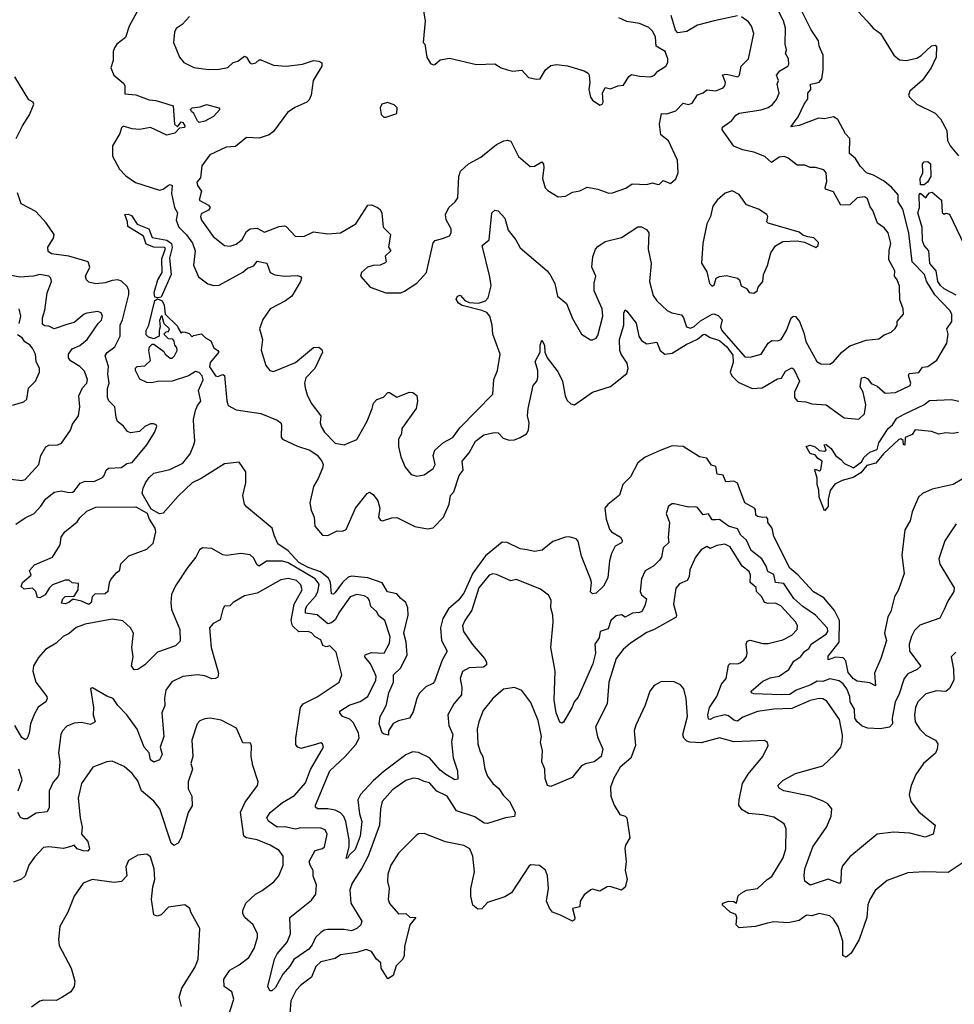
# Model space of a CAD drawing. Extents: x 1843161 to 1959474, y 907081 to 1016326.
# Tile 14 of 256: x 1858804 to 1863961, y 912606 to 918041. Entities that reach past the tile are written whole.
import ezdxf

# ---------------------------------------------------------------- set-up
doc = ezdxf.new("R2010")
doc.units = 0

msp = doc.modelspace()

# ---------------------------------------------------------------- linework, layer by layer
at = {"layer": '0CON20XD'}
for points in [[(1859470.3, 918119.7), (1859407.3, 918005), (1859387.9, 917942.1), (1859339.4, 917905), (1859326.5, 917885), (1859320.4, 917865), (1859320, 917815), (1859307.3, 917775), (1859324.3, 917735), (1859378.3, 917688.3), (1859384.3, 917675), (1859385, 917632.5), (1859445, 917626.7), (1859517.7, 917597.7), (1859555, 917595.5), (1859586.2, 917586.2), (1859650, 917565), (1859657.5, 917465), (1859675, 917450), (1859695, 917477.5), (1859705, 917473.3), (1859715.8, 917455), (1859712.5, 917445), (1859685, 917442.5), (1859660, 917415), (1859615, 917402.9), (1859525, 917446.7), (1859465, 917434.5), (1859425, 917437.9), (1859375, 917452.7), (1859365.4, 917444.6), (1859356.6, 917413.4), (1859316.7, 917345), (1859316.8, 917286.8), (1859355, 917215.8), (1859389.8, 917179.8), (1859442.4, 917142.4), (1859575, 917100.6), (1859595.2, 917104.8), (1859625, 917127.1), (1859635, 917130.5), (1859645.2, 917125.2), (1859642, 917082), (1859658.8, 917005), (1859674.7, 916975), (1859666.6, 916935), (1859682.5, 916895), (1859725, 916852.7), (1859757.2, 916807.2), (1859771.4, 916765), (1859763.8, 916686.2), (1859791.5, 916621.5), (1859842.4, 916582.4), (1859875, 916573.3), (1859905, 916575.6), (1860035, 916646.7), (1860061.3, 916668.7), (1860096.7, 916683.3), (1860115, 916707.5), (1860167.6, 916697.6), (1860185.7, 916645.7), (1860212.5, 916632.5), (1860265, 916626.1), (1860335, 916628.6), (1860353, 916623), (1860358.6, 916615), (1860354.4, 916595), (1860305.5, 916515), (1860270.5, 916489.5), (1860185.6, 916444.4), (1860145, 916386.7), (1860126.7, 916335), (1860144.5, 916275), (1860136.7, 916216.7), (1860162.6, 916132.6), (1860184.4, 916104.4), (1860205, 916100), (1860325, 916148.4), (1860425, 916231.5), (1860455, 916233.8), (1860470.8, 916220.8), (1860474.3, 916205), (1860432.5, 916115), (1860383.8, 916065), (1860376, 916035), (1860379.1, 916009.1), (1860389.8, 915969.8), (1860411.8, 915925), (1860465.5, 915855), (1860461.9, 915815), (1860467.1, 915795), (1860485.6, 915765), (1860545, 915704.5), (1860595, 915694.2), (1860665, 915724.4), (1860721.1, 915825), (1860749.5, 915895), (1860755.6, 915925), (1860774.7, 915945.3), (1860812.1, 915957.9), (1860835, 915982.9), (1860845, 915983.1), (1860885, 915958), (1860955, 915986), (1860973.9, 915983.9), (1860996.1, 915966.1), (1861000, 915935), (1860992, 915895), (1860912, 915785), (1860911.4, 915755), (1860894.3, 915725), (1860894.4, 915685), (1860907.3, 915627.3), (1860931.1, 915571.1), (1860965, 915530), (1860995, 915521.2), (1861035, 915528.8), (1861085, 915564), (1861097.1, 915585), (1861086.2, 915635), (1861095, 915665.6), (1861142.4, 915707.6), (1861194.6, 915735.4), (1861232.6, 915787.4), (1861415.6, 915974.4), (1861420.8, 916055), (1861441.4, 916105), (1861455.5, 916195), (1861414.3, 916305), (1861411.9, 916355), (1861398.1, 916405), (1861382.5, 916425), (1861355, 916436.2), (1861245, 916462.9), (1861225, 916475.6), (1861211.7, 916498.3), (1861219.2, 916515), (1861235, 916520.6), (1861261.2, 916491.2), (1861285, 916480), (1861335, 916476.5), (1861375, 916489.6), (1861389.1, 916505), (1861405, 916572.5), (1861397.6, 916622.4), (1861356, 916795), (1861395.5, 916825), (1861409.4, 916975), (1861425, 916990), (1861445, 916985.7), (1861480.6, 916945), (1861498.6, 916878.6), (1861542.5, 916825), (1861565, 916782), (1861714.2, 916654.2), (1861732.1, 916632.1), (1861757.1, 916585), (1861772.5, 916515), (1861820.8, 916475), (1861855, 916392.5), (1861903.3, 916305), (1861954.1, 916274.1), (1861965, 916273.8), (1861985, 916283.3), (1861995, 916297.5), (1862022.2, 916405), (1862018.2, 916445), (1861974.5, 916544.5), (1861974.1, 916585.9), (1861984, 916625), (1861960.6, 916675), (1861967.4, 916732.6), (1861981.9, 916775), (1861995, 916790), (1862035, 916816), (1862125, 916838.9), (1862215, 916897.5), (1862235, 916896.9), (1862262.4, 916882.4), (1862275.6, 916865), (1862271.8, 916775), (1862288.8, 916695), (1862279.6, 916595), (1862299.3, 916519.3), (1862319.3, 916489.3), (1862377.5, 916435), (1862402.2, 916422.2), (1862455, 916411.4), (1862467.5, 916395), (1862484.2, 916345), (1862505, 916337.8), (1862525, 916346.7), (1862561, 916379), (1862625, 916415.3), (1862635, 916418.2), (1862658.7, 916408.7), (1862679.7, 916385), (1862671.2, 916345), (1862678.1, 916325), (1862805, 916180), (1862835, 916177.9), (1862895, 916195.5), (1862934.1, 916255.9), (1862955, 916271.1), (1862985, 916268.1), (1863005, 916275.7), (1863035.3, 916325), (1863060.8, 916395), (1863073.8, 916405), (1863085, 916403.6), (1863107.2, 916375), (1863131.7, 916311.7), (1863142.1, 916265), (1863203.3, 916155), (1863225, 916141.9), (1863275, 916139.2), (1863295, 916151.9), (1863340.9, 916205), (1863385, 916240.4), (1863475, 916271.2), (1863545, 916278.8), (1863575, 916300.8), (1863613.6, 916316.4), (1863635, 916336.7), (1863646.2, 916355), (1863646, 916375), (1863680, 916415), (1863679.2, 916445), (1863661.4, 916495), (1863659.3, 916569.3), (1863646.7, 916605), (1863630.8, 916625), (1863633.1, 916655), (1863600.7, 916715), (1863602.4, 916767.6), (1863611.5, 916805), (1863595.5, 916865), (1863575, 916892.9), (1863537.3, 916917.3), (1863511.7, 916988.3), (1863497.7, 917007.7), (1863481.7, 917051.7), (1863465, 917063.8), (1863425, 917057.5), (1863385, 917019.8), (1863335, 917017.2), (1863295, 917090.3), (1863251.2, 917105), (1863248, 917115), (1863257.1, 917147.1), (1863254.2, 917195), (1863241.4, 917211.4), (1863195, 917225.6), (1863165, 917225.7), (1863137.2, 917237.2), (1863095, 917238.1), (1863045, 917277.5), (1863025, 917286.2), (1862995, 917281.8), (1862953.4, 917253.4), (1862915, 917286.6), (1862855, 917310.6), (1862792.7, 917322.7), (1862745, 917342.5), (1862686, 917426), (1862680, 917435), (1862682.3, 917447.7), (1862733.8, 917485), (1862755.8, 917514.2), (1862773.3, 917525), (1862895, 917543.1), (1862935, 917556.9), (1862957.6, 917572.4), (1862979.4, 917600.6), (1862994.4, 917635), (1862984.3, 917685), (1862990.4, 917705), (1862980, 917735), (1862998.3, 917758.3), (1863042.5, 917785), (1863048.9, 917795), (1863046.5, 917825), (1863030, 917855), (1863035.6, 917875), (1863027.1, 917905), (1863030, 917995), (1863019.3, 918035), (1862992.9, 918085)], [(1861022.9, 918142.9), (1861042, 918035), (1861030, 917915), (1861040, 917905), (1861050, 917835), (1861070, 917800), (1861085, 917792), (1861095.5, 917794.5), (1861125, 917820), (1861175, 917828.8), (1861325, 917793.3), (1861425, 917797.5), (1861460, 917775), (1861495, 917763.3), (1861525, 917756.7), (1861575, 917762.5), (1861611.7, 917721.7), (1861655, 917712), (1861676.7, 917715), (1861705, 917763.3), (1861735, 917788), (1861765.8, 917794.2), (1861826.2, 917786.2), (1861918.8, 917758.8), (1861940, 917745), (1861946.2, 917735), (1861950, 917695), (1861944.2, 917655), (1861954.2, 917614.2), (1861965, 917597.5), (1862005, 917570), (1862018, 917575), (1862024.3, 917585), (1862019.2, 917635), (1862035, 917667.5), (1862065, 917660), (1862105, 917676.7), (1862135, 917678.8), (1862165, 917726.7), (1862180.8, 917739.2), (1862225, 917729.5), (1862285, 917726.4), (1862307.1, 917735), (1862325, 917756.2), (1862370, 917785), (1862380, 917805), (1862380, 917825), (1862366.2, 917865), (1862315.8, 917895), (1862312.2, 917945), (1862298.5, 917975), (1862275, 917997.5), (1862225, 918020), (1862155, 918030.3), (1862110.8, 918050.8)], [(1859741.7, 918058.3), (1859701.2, 918015), (1859667.1, 917992.9), (1859657.3, 917972.7), (1859652, 917915), (1859685, 917833.3), (1859710, 917805), (1859765, 917777.1), (1859845, 917765.6), (1859905, 917767.5), (1859952.2, 917777.8), (1859982, 917805), (1860007.6, 917812.4), (1860045, 917838.9), (1860055.6, 917835), (1860073.4, 917803.4), (1860085, 917798.1), (1860107.5, 917802.5), (1860125, 917818.8), (1860135, 917820), (1860205, 917790), (1860275, 917784.6), (1860365, 917795.6), (1860425, 917815.6), (1860455, 917812.9), (1860472, 917802), (1860472, 917785), (1860424.3, 917705), (1860411.9, 917625), (1860401.1, 917598.9), (1860388, 917585), (1860323.1, 917556.9), (1860281.2, 917528.8), (1860205, 917424.3), (1860180, 917405), (1860125, 917386.8), (1860055, 917391.2), (1859995, 917341.2), (1859943, 917337), (1859853.8, 917295), (1859808.9, 917235), (1859802.3, 917167.7), (1859780.6, 917145), (1859784.4, 917125), (1859807.5, 917095), (1859793.5, 917045), (1859845, 917017.1), (1859854.7, 917005), (1859845, 916989.3), (1859805, 916969.2), (1859801.9, 916955), (1859807.8, 916935), (1859872.2, 916845), (1859935, 916794.2), (1859965, 916791.1), (1859998.1, 916801.9), (1860031.7, 916828.3), (1860055, 916872.2), (1860075, 916886.4), (1860115, 916890.9), (1860155, 916867.7), (1860235, 916899.7), (1860265, 916903.9), (1860275, 916899.2), (1860325, 916844.5), (1860375, 916846.2), (1860425, 916870), (1860505, 916859.6), (1860575, 916864.5), (1860659.4, 916915), (1860725, 917016.7), (1860745, 917018.8), (1860777.5, 917005), (1860793, 916993), (1860802.3, 916972.3), (1860808.8, 916895), (1860850, 916855), (1860840, 916785), (1860852.5, 916765), (1860820, 916735), (1860826.2, 916705), (1860820.5, 916699.5), (1860794, 916686), (1860755, 916684), (1860723.3, 916675), (1860690, 916645), (1860683.8, 916625), (1860737.5, 916565), (1860825, 916533.3), (1860906.4, 916533.6), (1860928.3, 916541.7), (1860995, 916586.7), (1861048.1, 916645), (1861085, 916810), (1861097.3, 916822.7), (1861137.3, 916832.7), (1861175, 916848.8), (1861185.6, 916865), (1861185, 916886.7), (1861156.5, 916936.5), (1861154.4, 916965), (1861172.9, 917005), (1861207.1, 917035), (1861222.4, 917057.6), (1861227.7, 917175), (1861236.7, 917205), (1861280, 917245), (1861348.1, 917281.9), (1861435, 917351.4), (1861475, 917371.4), (1861495, 917375.8), (1861515, 917370), (1861556.6, 917286.6), (1861621.4, 917231.4), (1861645, 917232.9), (1861685.9, 917255.9), (1861694.3, 917244.3), (1861696.7, 917225), (1861688.9, 917165), (1861703.8, 917113.8), (1861717.4, 917097.4), (1861775, 917063.3), (1861815, 917067.5), (1861855, 917088.8), (1861895, 917097.1), (1861935, 917116.5), (1861995, 917106.2), (1862055, 917083.5), (1862075, 917084.4), (1862148.6, 917111.4), (1862183.8, 917135), (1862265, 917131.9), (1862295, 917140), (1862325, 917131.2), (1862335, 917133.3), (1862355, 917153.3), (1862395, 917136.7), (1862425, 917162.5), (1862436.7, 917195), (1862433.8, 917265), (1862385, 917372), (1862341.8, 917405), (1862335.4, 917464.6), (1862345, 917522.5), (1862375, 917522.1), (1862425, 917538.5), (1862465, 917580), (1862495, 917572.1), (1862515, 917579.6), (1862544.3, 917625.7), (1862575, 917636.8), (1862595, 917653.1), (1862645, 917648.9), (1862685, 917664.5), (1862695.4, 917675), (1862698.6, 917695), (1862682.6, 917737.4), (1862705, 917741.1), (1862766.7, 917725), (1862775.6, 917734.4), (1862785.4, 917784.6), (1862826.5, 917825), (1862854.4, 917964.4), (1862842.9, 918005), (1862825, 918029.2), (1862786.9, 918056.9)], [(1862138.1, 916421.9), (1862145, 916438.8), (1862155, 916432), (1862205.9, 916365.9), (1862220.8, 916295), (1862235, 916270.5), (1862265, 916251.8), (1862320.7, 916260.7), (1862337.7, 916215), (1862364.8, 916194.8), (1862405, 916200.5), (1862481.3, 916248.7), (1862545, 916276.9), (1862575, 916303.6), (1862585, 916304.8), (1862615, 916286.1), (1862665, 916270.1), (1862705.2, 916235.2), (1862738.8, 916188.8), (1862741.1, 916148.9), (1862724.8, 916095), (1862734.4, 916074.4), (1862769.5, 916039.5), (1862845, 916004.6), (1862901.1, 916008.9), (1862985, 916058.2), (1863007.6, 916062.4), (1863029.1, 916100.9), (1863065, 916118.9), (1863075, 916112.5), (1863107.3, 916045), (1863080, 915985), (1863078.8, 915955), (1863095.8, 915935.8), (1863141.7, 915931.7), (1863175, 915920), (1863255, 915915.4), (1863353.5, 915843.5), (1863435, 915835.8), (1863465.6, 915865), (1863473.1, 915915), (1863457.7, 915985), (1863441, 916015), (1863450, 916065), (1863465, 916067.3), (1863485, 916058.8), (1863503.3, 916033.3), (1863535, 916018.9), (1863579.5, 915979.5), (1863636.8, 915983.2), (1863718.3, 916021.7), (1863721.8, 916035), (1863708.2, 916075), (1863711.6, 916088.4), (1863765, 916093.8), (1863785, 916123.5), (1863815, 916127.5), (1863865, 916161.5), (1863920.9, 916255), (1863927.4, 916305), (1863920.9, 916335), (1863946.8, 916375), (1863948.2, 916415), (1863936.5, 916435), (1863853.2, 916523.2), (1863808.6, 916598.6), (1863796.2, 916635), (1863729.3, 916705), (1863710.7, 916865), (1863676.4, 916995), (1863651.1, 917035), (1863651.1, 917075), (1863615, 917116.5), (1863570.8, 917150.8), (1863515, 917182.5), (1863476.6, 917196.6), (1863442.1, 917232.1), (1863415.3, 917275.3), (1863383, 917303), (1863385.3, 917385.3), (1863360.4, 917410.4), (1863319.3, 917489.3), (1863295, 917504.3), (1863245.5, 917494.5), (1863212.6, 917497.4), (1863105, 917457.7), (1863060, 917450), (1863099.6, 917505), (1863132.5, 917575), (1863153.8, 917605), (1863152.9, 917635), (1863169.5, 917655), (1863167.1, 917685), (1863201.8, 917691.8), (1863215, 917696.7), (1863230, 917715), (1863238.5, 917765), (1863236.8, 917845), (1863215.6, 917895), (1863212.5, 917925), (1863171.3, 917985), (1863115.4, 918095)], [(1862765, 918062.5), (1862636.2, 918035), (1862545, 918011.6), (1862485, 917975.4), (1862435, 917968.9), (1862422.5, 917982.5), (1862398.9, 918065)], [(1863433.1, 918085), (1863479.1, 918035), (1863514.3, 917994.3), (1863553.1, 917965), (1863626.9, 917845), (1863659.4, 917819.4), (1863695, 917816.2), (1863755, 917829.4), (1863777.5, 917842.5), (1863835, 917897.1), (1863855, 917901.1), (1863863.5, 917895), (1863861.8, 917835), (1863834.5, 917775), (1863785, 917707.5), (1863715, 917645.6), (1863708.9, 917625), (1863715, 917610.8), (1863754, 917575), (1863855, 917525.3), (1863885, 917494.5), (1863919.5, 917429.5), (1863923.8, 917375), (1863937.7, 917345), (1863985, 917288.9)], [(1858785.3, 917384.7), (1858818.9, 917455), (1858858.9, 917515), (1858881.4, 917575), (1858879.2, 917585), (1858855, 917598.1), (1858778, 917725)], [(1859795, 917474.2), (1859785, 917482.5), (1859765, 917524), (1859751.2, 917535), (1859746.2, 917545), (1859755, 917553.8), (1859800.7, 917559.3), (1859835, 917572.9), (1859902.5, 917555), (1859907.5, 917545), (1859873, 917507), (1859825, 917481.1), (1859795, 917474.2)], [(1860813, 917503), (1860825, 917503.3), (1860885, 917522.5), (1860886.2, 917555), (1860870.7, 917570.7), (1860833.6, 917583.6), (1860802.5, 917575), (1860792.5, 917555), (1860798.3, 917518.3), (1860813, 917503)], [(1863795, 917130), (1863775, 917130), (1863772.9, 917165), (1863788, 917195), (1863786.2, 917245), (1863795, 917255.8), (1863815, 917258.8), (1863829.2, 917245), (1863831.2, 917175), (1863813.8, 917145), (1863795, 917130)], [(1858782.8, 915257.2), (1858835, 915291.8), (1858884.6, 915315.4), (1858920.9, 915355), (1858946.7, 915395), (1858995, 915433.3), (1859035, 915440), (1859075, 915430.8), (1859095, 915432.5), (1859105, 915438), (1859137.6, 915482.4), (1859165, 915493.1), (1859215, 915492.5), (1859260, 915515), (1859270, 915525), (1859281.2, 915555), (1859294.4, 915565.6), (1859365, 915570), (1859395, 915590.6), (1859425, 915596.9), (1859505.8, 915694.2), (1859547.1, 915762.9), (1859560, 915795), (1859556.7, 915805), (1859545, 915811.2), (1859525, 915810), (1859494.5, 915795.5), (1859465, 915768.8), (1859415, 915760.8), (1859398.8, 915768.8), (1859377.6, 915797.6), (1859343.6, 915823.6), (1859335.7, 915845.7), (1859329.6, 915905), (1859296.6, 915936.6), (1859288.2, 915955), (1859289.4, 916005), (1859297.7, 916035), (1859289.6, 916085), (1859293.7, 916126.3), (1859275.3, 916185), (1859285.8, 916204.2), (1859329.4, 916235), (1859357.8, 916295), (1859358, 916355), (1859371.3, 916385), (1859406.7, 916525), (1859406.3, 916546.3), (1859397.6, 916567.6), (1859365, 916597.8), (1859345, 916604.6), (1859315, 916601.5), (1859275, 916587.7), (1859225, 916583.1), (1859185, 916592.5), (1859172.9, 916605), (1859167.5, 916625), (1859191.8, 916675), (1859181.4, 916705), (1859075, 916735.3), (1858978.8, 916748.8), (1858960.8, 916760.8), (1858958.9, 916785), (1858990.5, 916835), (1858994.5, 916855), (1858950.5, 916920.5), (1858892.6, 916982.6), (1858811.4, 917025), (1858792.5, 917085)], [(1862855, 916531.2), (1862873.3, 916545), (1862878.8, 916565), (1862904, 916595), (1862907.5, 916635), (1862930.8, 916685), (1862948, 916755), (1862975, 916793.3), (1863015, 916816.2), (1863095, 916820), (1863135, 916812.5), (1863196.4, 916783.6), (1863210, 916795), (1863211.7, 916811.7), (1863187, 916837), (1863153, 916843), (1863125, 916852.5), (1863105, 916867.5), (1862935, 916917.5), (1862927.5, 916925), (1862932.5, 916955), (1862926.4, 916966.4), (1862880, 916995), (1862815, 917018.8), (1862775, 917076.2), (1862735, 917095.8), (1862697, 917083), (1862653.3, 917045), (1862628.3, 917011.7), (1862616.2, 916955), (1862596.2, 916915), (1862573.9, 916806.1), (1862567, 916697), (1862595, 916650), (1862610, 916585), (1862625, 916570), (1862635.6, 916575), (1862646.7, 916615), (1862665.7, 916624.3), (1862705, 916629.4), (1862765, 916613.8), (1862776.2, 916605), (1862785, 916572), (1862815, 916556.7), (1862830, 916535), (1862855, 916531.2)], [(1863971.3, 916521.3), (1863905.4, 916555), (1863885, 916573), (1863871, 916595), (1863861.8, 916655), (1863825.5, 916695), (1863820, 916765), (1863795.6, 916795), (1863785, 916820), (1863783.1, 916893.1), (1863759.2, 916975), (1863770, 917005), (1863766.7, 917075), (1863775, 917083.3), (1863805, 917057.5), (1863812.5, 917072.5), (1863825, 917086), (1863839.4, 917089.4), (1863890, 917045), (1863895, 916977.5), (1863905, 916967.5), (1863915, 916972.5), (1863935, 916967.5), (1864015, 916798.8)], [(1859565, 916505.5), (1859550.3, 916510.3), (1859545.4, 916535), (1859565.5, 916604.5), (1859589.4, 916645), (1859588.1, 916721.9), (1859608, 916778), (1859604.2, 916784.2), (1859545, 916784.5), (1859501.2, 916801.2), (1859486.5, 916846.5), (1859400.2, 916900.2), (1859399.1, 916925), (1859385, 916966.2), (1859402, 916968), (1859420.9, 916960.8), (1859451.5, 916911.5), (1859515.7, 916885.7), (1859535, 916838.9), (1859616, 916824), (1859641.1, 916805), (1859646.2, 916783.8), (1859630.6, 916725), (1859640.7, 916635), (1859585, 916509.2), (1859565, 916505.5)], [(1858755, 915504.2), (1858815, 915497.5), (1858835, 915502.5), (1858909.4, 915585), (1858921.1, 915635), (1858947.4, 915682.6), (1858965, 915691.9), (1859015, 915694.4), (1859035, 915704.2), (1859084.3, 915775), (1859095, 915808.8), (1859129.4, 915855), (1859135.4, 915904.6), (1859130.2, 915965), (1859150.1, 916009.9), (1859173.6, 916035), (1859178.4, 916055), (1859161.6, 916101.6), (1859135, 916126.2), (1859085, 916157.5), (1859073.7, 916175), (1859072.5, 916195), (1859092.9, 916225), (1859135, 916242.5), (1859175.5, 916275), (1859236.2, 916363.8), (1859255, 916382), (1859261.4, 916405), (1859252.7, 916422.7), (1859235, 916430), (1859175, 916421.2), (1859159.4, 916415), (1859105, 916370), (1859070.4, 916359.6), (1858995, 916335.5), (1858965, 916349.4), (1858940.6, 916350.6), (1858930.6, 916360.6), (1858929.5, 916395), (1858943.1, 916436.9), (1858956.4, 916533.7), (1858980, 916595), (1858975.4, 916615), (1858965.3, 916625.3), (1858915, 916634.2), (1858880, 916625), (1858805, 916620.4), (1858691.4, 916641.4)], [(1864005.2, 915504.8), (1863955, 915475.8), (1863839.5, 915450.5), (1863785.7, 915425), (1863763.3, 915405), (1863728.2, 915325), (1863718.2, 915275), (1863688.2, 915225), (1863671.2, 915085), (1863684.5, 914985), (1863652.5, 914895), (1863631.8, 914855), (1863611.4, 914775), (1863594.4, 914745), (1863576.7, 914655), (1863586.2, 914615), (1863556.2, 914515), (1863520, 914435), (1863525.7, 914364.3), (1863495, 914380), (1863425, 914390), (1863405, 914403.2), (1863375, 914437.8), (1863362.2, 914502.2), (1863348.2, 914518.3), (1863305, 914522.3), (1863265, 914508), (1863265, 914527.8), (1863325.6, 914605.6), (1863327.6, 914725), (1863299.6, 914779.6), (1863240.4, 914850.4), (1863185, 914883.1), (1863097.3, 914977.3), (1863054.5, 915014.5), (1862965, 915188.8), (1862956.5, 915235), (1862932.5, 915265), (1862932.5, 915285), (1862925, 915295.8), (1862905, 915292.5), (1862875, 915298.8), (1862866, 915306), (1862864.4, 915335), (1862858.1, 915345), (1862805.7, 915375), (1862765, 915483.3), (1862743.9, 915493.9), (1862700, 915490), (1862685, 915527.1), (1862651.8, 915531.8), (1862646, 915575), (1862621.9, 915581.9), (1862595, 915621.2), (1862555, 915627.8), (1862465, 915685.4), (1862405, 915689.5), (1862337.3, 915662.7), (1862255, 915625.5), (1862215, 915594.5), (1862175, 915518.1), (1862132.5, 915475), (1862113.8, 915416.2), (1862050, 915365), (1862033.6, 915345), (1862039.6, 915285), (1862059.1, 915229.2), (1862070, 915215), (1862119.4, 915185), (1862131.1, 915165), (1862125, 915153.1), (1862090.6, 915135), (1862070, 915095), (1862059.1, 915055), (1862050, 914960), (1862026, 914915), (1861985, 914875.6), (1861965, 914871.1), (1861953.5, 914883.5), (1861958.5, 914935), (1861954.6, 914955), (1861905, 915080), (1861885, 915162.5), (1861875, 915176), (1861836.5, 915186.5), (1861815, 915185.5), (1861745, 915160), (1861687.4, 915112.6), (1861645, 915105.5), (1861605, 915114.6), (1861565, 915120.5), (1861494.6, 915154.6), (1861466.5, 915156.5), (1861375, 915082.2), (1861304.5, 914985.5), (1861254.1, 914875.9), (1861225, 914837.9), (1861170.7, 914789.3), (1861138.2, 914735), (1861126.2, 914685), (1861131.4, 914615), (1861163.3, 914555), (1861135, 914505.8), (1861092.7, 914387.3), (1861083.1, 914376.9), (1861045, 914358.8), (1861008.5, 914321.5), (1860995.5, 914295), (1860975, 914220), (1860954.2, 914185.8), (1860895, 914171.4), (1860865, 914156), (1860838.8, 914115), (1860838.3, 914091.7), (1860815, 914096.9), (1860805, 914105.7), (1860787.8, 914155), (1860792.3, 914195), (1860815, 914234), (1860828.9, 914261.1), (1860841.3, 914325), (1860867, 914385), (1860867.3, 914425), (1860906.5, 914463.5), (1860941.9, 914535), (1860935.8, 914605), (1860923.9, 914655), (1860948.5, 914755), (1860945.7, 914795), (1860934.6, 914825), (1860906.3, 914846.3), (1860885, 914872.3), (1860833.9, 914883.9), (1860803.5, 914933.5), (1860725, 914960.6), (1860635, 914969), (1860615.9, 914964.1), (1860585.1, 914934.9), (1860545, 914879.5), (1860535, 914870), (1860525, 914872), (1860519.8, 914935), (1860508.6, 914958.6), (1860463.2, 914993.2), (1860395, 915017.7), (1860344.3, 915045), (1860285, 915109.8), (1860228.5, 915148.5), (1860209, 915195), (1860197.1, 915235), (1860055, 915352), (1860045, 915366.7), (1860035.7, 915415), (1860051.2, 915485), (1860052.5, 915545), (1860015, 915598.6), (1859935, 915590.4), (1859805, 915508.1), (1859755, 915485.4), (1859678.8, 915411.2), (1859595, 915316.5), (1859575, 915313.1), (1859530, 915340), (1859480.4, 915425), (1859484.6, 915455), (1859497.9, 915485), (1859517.8, 915515), (1859545, 915538.4), (1859632.5, 915557.5), (1859705, 915593.3), (1859744.6, 915645.4), (1859765.7, 915695), (1859770.6, 915715), (1859764.4, 915795), (1859763.6, 915835), (1859775, 915883.3), (1859785, 915911.2), (1859803.3, 915935), (1859791.2, 915995), (1859816.2, 916053.8), (1859810.3, 916075), (1859795, 916094.5), (1859775, 916099.2), (1859735, 916074.5), (1859645, 916045.8), (1859565, 916043.3), (1859533.3, 916036.7), (1859505, 916039.2), (1859467.7, 916057.7), (1859442.5, 916105), (1859443, 916117), (1859453, 916127), (1859495, 916130), (1859525, 916160), (1859517.5, 916215), (1859520, 916235), (1859535, 916250), (1859545, 916250), (1859600, 916210), (1859607.5, 916195), (1859635, 916172.5), (1859645, 916172.5), (1859657.5, 916185), (1859672.5, 916215), (1859671.7, 916231.7), (1859660, 916245), (1859657, 916267), (1859648.3, 916278.3), (1859625, 916280), (1859600, 916305), (1859611.7, 916318.3), (1859625, 916320), (1859630, 916335), (1859601.7, 916361.7), (1859590, 916405), (1859584, 916405), (1859575, 916380), (1859580, 916345), (1859572.9, 916325), (1859573.3, 916295), (1859545, 916280), (1859515, 916288), (1859501.8, 916301.8), (1859501.8, 916325), (1859516.2, 916355), (1859548.8, 916491.2), (1859565, 916500), (1859589.3, 916489.3), (1859602, 916465), (1859606, 916416), (1859675, 916350), (1859678.3, 916338.3), (1859695, 916310), (1859702.5, 916317.5), (1859717, 916317), (1859738.3, 916308.3), (1859755, 916290), (1859762.5, 916297.5), (1859807, 916307), (1859830, 916285), (1859859.3, 916269.3), (1859875, 916230), (1859897.5, 916215), (1859902.5, 916205), (1859855, 916148), (1859852.2, 916125), (1859885, 916075.8), (1859897.7, 916072.3), (1859925, 916083.3), (1859935, 916077.5), (1859946.5, 915936.5), (1859955, 915911.4), (1859998.5, 915888.5), (1860135, 915866.7), (1860225, 915830), (1860245, 915816.2), (1860249.2, 915805), (1860247.3, 915737.3), (1860253.8, 915725), (1860337.6, 915687.6), (1860405, 915665.4), (1860445, 915638.1), (1860471.8, 915605), (1860478.2, 915585), (1860475.4, 915565), (1860451.6, 915508.4), (1860424.7, 915465), (1860405.4, 915375), (1860413.1, 915333.1), (1860429.2, 915295), (1860432.5, 915245), (1860475, 915195.7), (1860505, 915194.3), (1860555, 915220), (1860585, 915217.8), (1860605, 915227.1), (1860656.5, 915345), (1860721.2, 915425), (1860735, 915433.8), (1860755, 915420), (1860780.6, 915385), (1860791.1, 915345), (1860784.3, 915295), (1860795, 915278.8), (1860805.8, 915274.2), (1860858.3, 915291.7), (1860885, 915293.1), (1860983.8, 915243.8), (1861055, 915231.4), (1861085, 915237.1), (1861141.8, 915295), (1861173, 915367), (1861181.3, 915415), (1861199.2, 915435), (1861229.2, 915525), (1861250.4, 915555), (1861245.5, 915605), (1861285, 915651.1), (1861318.9, 915715), (1861365, 915749), (1861422.3, 915762.3), (1861445, 915761.1), (1861472.1, 915732.1), (1861505, 915719.3), (1861535, 915722.8), (1861565, 915735.8), (1861601.5, 915755), (1861611.2, 915775), (1861614.6, 915815), (1861605.3, 915855), (1861610, 915895), (1861638.1, 916021.9), (1861656.7, 916045), (1861663.9, 916066.1), (1861662.7, 916105), (1861648, 916155), (1861675.7, 916205), (1861676.3, 916243.7), (1861685, 916272.5), (1861700, 916245), (1861702.2, 916205), (1861714.1, 916174.1), (1861775.9, 916095.9), (1861800, 916045), (1861814.5, 915965), (1861825, 915938.8), (1861845, 915920.8), (1861865, 915916), (1861965, 915985.7), (1862065, 916015.6), (1862155, 916088), (1862162, 916115), (1862156.8, 916145), (1862122.4, 916195), (1862115.2, 916215.2), (1862113.7, 916275), (1862138.4, 916355), (1862138.1, 916421.9)], [(1858800.9, 916365), (1858810.8, 916405), (1858800.6, 916445)], [(1858765, 915912.5), (1858827.7, 915932.3), (1858843.9, 915946.1), (1858853, 916007), (1858891.2, 916045), (1858914, 916095), (1858913.8, 916115), (1858895.8, 916155), (1858890.6, 916195), (1858876.5, 916225), (1858862.2, 916245), (1858833.2, 916263.2), (1858818.2, 916285), (1858791.8, 916301.8)], [(1863985, 915763.3), (1863955, 915756.7), (1863915, 915761.2), (1863876.1, 915753.9), (1863835, 915767.5), (1863745, 915777.5), (1863728.8, 915751.2), (1863690, 915735), (1863688.3, 915691.7), (1863680, 915695), (1863678.3, 915718.3), (1863667, 915727), (1863655, 915723.3), (1863571.4, 915645), (1863527.6, 915592.4), (1863479.1, 915580.9), (1863445, 915539.6), (1863403.8, 915515), (1863341.9, 915498.1), (1863302.9, 915477.1), (1863277, 915443), (1863265.6, 915395), (1863265.6, 915354.4), (1863245, 915330), (1863215.7, 915405), (1863213.8, 915445), (1863204, 915475), (1863205, 915510), (1863192.5, 915555), (1863195, 915560), (1863215, 915551.2), (1863225, 915556.7), (1863231.9, 915605), (1863208.5, 915618.5), (1863195, 915638), (1863165, 915645.7), (1863144.3, 915685.7), (1863165, 915692.9), (1863192.8, 915682.8), (1863215, 915663.8), (1863245, 915658.8), (1863253.3, 915665), (1863243.3, 915695), (1863255, 915695.6), (1863281.9, 915675), (1863305.4, 915635.4), (1863335, 915614.3), (1863355, 915590.8), (1863405, 915568), (1863448.9, 915601.1), (1863463.8, 915626.2), (1863495, 915654.3), (1863535, 915668.8), (1863544, 915705), (1863596.2, 915785), (1863620, 915805), (1863645, 915840.8), (1863685, 915863.1), (1863793.5, 915915), (1863825, 915939.6), (1863945, 915944.8), (1863985.4, 915934.6)], [(1859185, 914813.3), (1859145, 914831.2), (1859105, 914840), (1859095, 914840), (1859075.9, 914824.1), (1859055, 914817.5), (1859035, 914820), (1859042.5, 914845), (1859055, 914857.5), (1859105, 914860), (1859127.5, 914895), (1859128.3, 914928.3), (1859093, 914933), (1859077, 914947), (1859055, 914946.7), (1858985, 914922.5), (1858965.9, 914904.1), (1858945, 914866.7), (1858915, 914850), (1858901.7, 914851.7), (1858892.5, 914885), (1858875, 914902.5), (1858828.3, 914898.3), (1858813, 914913), (1858820, 914935), (1858867.5, 914975), (1858858.3, 915001.7), (1858885, 915032.5), (1858985.7, 915074.3), (1859027.7, 915142.3), (1859032.5, 915185), (1859053.8, 915215), (1859120.9, 915269.1), (1859135, 915290.6), (1859175, 915328.1), (1859225, 915351.1), (1859445, 915352.7), (1859506.8, 915316.7), (1859519.1, 915285), (1859550.6, 915235), (1859554.2, 915215), (1859539.4, 915150.6), (1859503.2, 915116.8), (1859405, 915080), (1859360, 915035), (1859353, 914997), (1859332.5, 914985), (1859306.4, 914953.6), (1859297, 914933), (1859290, 914885), (1859275, 914872.5), (1859219.3, 914870.7), (1859203.9, 914856.1), (1859197.5, 914825), (1859185, 914813.3)], [(1863972.4, 915257.6), (1863908.2, 915165), (1863875.4, 915065.4), (1863881.5, 915035), (1863961.2, 914905), (1863957.8, 914885), (1863925, 914832), (1863905.9, 914785), (1863881.9, 914738.1), (1863771.3, 914698.7), (1863740.8, 914669.2), (1863724.2, 914635.8), (1863712.3, 914595), (1863713.6, 914555), (1863776.6, 914473.4), (1863756.4, 914453.7), (1863705, 914430.4), (1863685.4, 914405), (1863655, 914314.3), (1863634.3, 914275), (1863618.4, 914185), (1863620, 914155), (1863604.1, 914135.9), (1863552.5, 914127.5), (1863485, 914130.4), (1863452.5, 914142.5), (1863425, 914165.7), (1863412.9, 914185), (1863409.8, 914235), (1863385.8, 914275), (1863385.2, 914305), (1863368.1, 914348.1), (1863348.9, 914375), (1863325, 914392), (1863275, 914402.8), (1863235, 914389), (1863205, 914390.7), (1863169.6, 914370.4), (1863088.8, 914341.2), (1863052.9, 914317.1), (1863005.4, 914314.6), (1862855, 914320.5), (1862842, 914325), (1862840.8, 914335), (1862905, 914390.8), (1862945, 914407.8), (1862995, 914416.8), (1863047.9, 914455), (1863075, 914499.5), (1863115, 914526.9), (1863135, 914553.3), (1863158.9, 914571.1), (1863173.6, 914596.4), (1863255, 914649.2), (1863263.5, 914665), (1863261.6, 914681.6), (1863195.7, 914755), (1863125, 914801.2), (1863075, 914846.6), (1863019.7, 914929.7), (1862975.4, 914935.4), (1862965, 914979.2), (1862931.5, 914995), (1862922.7, 915025), (1862898.7, 915065), (1862840.5, 915110.5), (1862815, 915168.8), (1862783.3, 915195), (1862765, 915231.5), (1862715, 915244.7), (1862665, 915282.7), (1862645, 915281.2), (1862625, 915280), (1862604.2, 915314.2), (1862575, 915307.5), (1862545, 915347.8), (1862535, 915352.5), (1862495, 915350.4), (1862415, 915368.8), (1862405, 915368.8), (1862383.8, 915355), (1862371.2, 915315), (1862390, 915265), (1862383, 915183), (1862386.9, 915155), (1862354.6, 915125), (1862345.4, 915075), (1862335, 915058.6), (1862303.9, 915026.1), (1862255, 914999.2), (1862235.4, 914955), (1862227.5, 914885), (1862235, 914866.9), (1862262.9, 914845), (1862253.8, 914805), (1862236.2, 914775), (1862225, 914768.5), (1862185, 914764.7), (1862145, 914743.5), (1862125, 914755.4), (1862095, 914750.9), (1862065.8, 914724.2), (1862051.5, 914678.5), (1862006.7, 914663.3), (1862001.3, 914628.7), (1861976.8, 914595), (1861982.2, 914545), (1861966.6, 914485), (1861885, 914302.5), (1861863.8, 914276.2), (1861853.4, 914246.6), (1861805, 914163.8), (1861795, 914158), (1861785, 914164.3), (1861764.5, 914215), (1861752.4, 914285), (1861758.2, 914445), (1861735.6, 914575), (1861747.2, 914715), (1861745.9, 914755), (1861734.7, 914795), (1861736.5, 914836.5), (1861722, 914865), (1861678, 914898), (1861545, 914951.8), (1861514.2, 914944.2), (1861435, 914979.6), (1861415, 914981.8), (1861395, 914974.4), (1861338.1, 914905), (1861298.7, 914781.3), (1861260, 914725), (1861248.2, 914695), (1861253.5, 914665), (1861301.6, 914595), (1861368.5, 914515), (1861379.4, 914495), (1861380, 914480), (1861362.6, 914467.4), (1861285, 914463.8), (1861246.9, 914443.1), (1861234, 914405), (1861244.6, 914354.6), (1861241.8, 914315), (1861199.1, 914265), (1861166.2, 914203.8), (1861171.2, 914145), (1861193.3, 914095), (1861186.8, 914055), (1861196.1, 913966.1), (1861220.5, 913895), (1861220.8, 913849.2), (1861205, 913845.7), (1861155, 913875.6), (1861125, 913899.4), (1861065, 913966.9), (1861005, 913996.7), (1860970.9, 913999.1), (1860935, 913983.9), (1860815, 913892.4), (1860755, 913840.3), (1860683.8, 913765), (1860669.1, 913735), (1860678.4, 913658.4), (1860692, 913615), (1860682.9, 913535), (1860655, 913460.8), (1860621.2, 913428.8), (1860615, 913414.4), (1860605, 913411.2), (1860621.5, 913475), (1860622.4, 913515), (1860603, 913615), (1860592.3, 913642.3), (1860575, 913662.4), (1860545, 913678.4), (1860505, 913685.8), (1860446.7, 913685), (1860435.7, 913695), (1860435.5, 913705), (1860514.8, 913895), (1860600.4, 913975), (1860659.1, 914040.9), (1860677.7, 914075), (1860672.8, 914105), (1860645, 914162.3), (1860625, 914180), (1860584.5, 914195), (1860570, 914215), (1860571.4, 914225), (1860621.6, 914258.4), (1860682.8, 914277.2), (1860724.5, 914305), (1860769.2, 914395), (1860771.1, 914415), (1860764, 914435)], [(1860764, 914435), (1860738.9, 914485), (1860709.2, 914525), (1860709.5, 914535), (1860745, 914547.6), (1860815, 914544.3), (1860845, 914600), (1860848.1, 914635), (1860818.8, 914725), (1860785, 914750.5), (1860773.6, 914775), (1860741.9, 914801.9), (1860734.8, 914834.8), (1860725, 914849.5), (1860705, 914860.7), (1860665, 914868.2), (1860627.8, 914855), (1860568.1, 914771.9), (1860545, 914728.9), (1860525, 914712.7), (1860505, 914706.1), (1860445, 914755.2), (1860381.8, 914765), (1860381, 914785), (1860388.6, 914805), (1860438.3, 914861.7), (1860449.8, 914885), (1860455.6, 914925), (1860433.9, 914955), (1860285, 915043), (1860255, 915052.3), (1860165, 915052.4), (1860124.7, 915024.7), (1860115, 915031.4), (1860095, 915071.4), (1860075, 915088.1), (1860025, 915094.4), (1859945, 915084.4), (1859925, 915087.1), (1859865, 915122), (1859815, 915126.2), (1859796.2, 915115), (1859776.2, 915073.8), (1859731.3, 915018.7), (1859663.2, 914916.8), (1859641.5, 914868.5), (1859637.2, 914825), (1859641.1, 914785), (1859687.8, 914675), (1859689.4, 914610.6), (1859664.5, 914585.5), (1859565, 914550.6), (1859495, 914480), (1859455, 914454.3), (1859435, 914452.5), (1859420.5, 914475), (1859430.4, 914525), (1859422.8, 914575), (1859432.1, 914655), (1859415, 914684.2), (1859373.5, 914723.5), (1859315, 914732.3), (1859165, 914704.7), (1859115, 914687.1), (1859077.5, 914652.5), (1859043.3, 914636.7), (1859005, 914600.6), (1858945.8, 914565), (1858908.6, 914521.4), (1858879.4, 914475), (1858876.9, 914445), (1858893.1, 914385), (1858954.2, 914305), (1858955.8, 914295), (1858947.5, 914275), (1858905, 914245.7), (1858885, 914210), (1858863.1, 914155), (1858856.7, 914103.3), (1858845, 914073.8), (1858835, 914066), (1858815, 914079.2), (1858777.9, 914145)], [(1863969.5, 914550.5), (1863944.3, 914525), (1863956.9, 914456.9), (1863959.4, 914395), (1863935, 914349.5), (1863915, 914332.7), (1863862.7, 914337.3), (1863805, 914320), (1863760, 914275), (1863747.3, 914245), (1863741.8, 914205), (1863744.4, 914165), (1863770.6, 914125), (1863805, 914092.5), (1863857.1, 914065), (1863870.5, 914045), (1863866.9, 914015), (1863857.1, 913992.9), (1863791.5, 913935), (1863749.4, 913875), (1863723.6, 913815), (1863712.5, 913765), (1863721.8, 913725), (1863765, 913669.4), (1863855.5, 913595.5), (1863845.4, 913544.6), (1863800.6, 913529.4), (1863715, 913550.8), (1863625, 913556.9), (1863535, 913545.4), (1863385, 913420.9), (1863345, 913370), (1863336.2, 913345), (1863335.5, 913284.5), (1863327, 913273), (1863265, 913297.9), (1863165, 913264), (1863135.9, 913285.9), (1863132.2, 913315), (1863137.3, 913355), (1863180.9, 913475), (1863255.4, 913585), (1863282.2, 913645), (1863285.8, 913685), (1863262.7, 913712.7), (1863237.6, 913727.6), (1863166, 913756), (1863021.2, 913785), (1862995, 913798.6), (1862988.1, 913815), (1863015, 913841.5), (1863085, 913880.7), (1863235, 913923.1), (1863302.1, 913985), (1863334.7, 914025), (1863343.2, 914055), (1863345, 914092.5), (1863328.5, 914178.5), (1863258.7, 914278.7), (1863235, 914292.5), (1863215, 914294.7), (1863165, 914283.5), (1863065, 914240), (1862965, 914236.2), (1862875, 914222.2), (1862795, 914191.4), (1862765, 914169.2), (1862745, 914174.1), (1862715, 914198.4), (1862695, 914203.7), (1862635, 914189.6), (1862615, 914178.1), (1862605, 914180), (1862602, 914205), (1862610.4, 914245), (1862651.6, 914305), (1862676.4, 914373.7), (1862701.5, 914405), (1862715, 914478.1), (1862725, 914487.2), (1862764.2, 914485.8), (1862779.1, 914490.9), (1862799.5, 914505), (1862814.2, 914525.8), (1862817.7, 914545), (1862812.6, 914595), (1862818.6, 914611.4), (1862835, 914615.9), (1862905, 914597.5), (1862935, 914597.3), (1863015, 914617.7), (1863065.3, 914644.7), (1863094.4, 914675), (1863096.7, 914695), (1863086.9, 914715), (1863003.8, 914805), (1862975, 914821.3), (1862935, 914818.3), (1862914.1, 914825), (1862898.4, 914855), (1862869.6, 914885), (1862867, 914907), (1862835, 914933.8), (1862837.3, 914975), (1862828.9, 914995), (1862790.6, 915025), (1862725, 915132.1), (1862695, 915145.3), (1862650.4, 915139.6), (1862615, 915122.5), (1862595, 915132.5), (1862565, 915115.7), (1862533.6, 915075), (1862501.1, 915005), (1862498.5, 914965), (1862487.8, 914945), (1862445, 914927.8), (1862425, 914904), (1862410.9, 914815), (1862428.9, 914755), (1862426.1, 914743.9), (1862305.4, 914674.6), (1862265, 914658.6), (1862175, 914599.4), (1862133.1, 914565), (1862094.5, 914515), (1862054.6, 914385), (1862046.3, 914265), (1861981.3, 914138.7), (1861992.2, 914082.2), (1862022.2, 914015), (1862012.2, 913975), (1861974, 913945), (1861926.1, 913933.9), (1861905, 913922.2), (1861851.8, 913858.2), (1861735, 913809.2), (1861717.1, 913815), (1861702.9, 913852.9), (1861701.3, 913905), (1861685.2, 913945), (1861689.4, 914005), (1861677.6, 914052.4), (1861683.4, 914085), (1861665, 914172), (1861625, 914272), (1861575, 914338.8), (1861535, 914355.8), (1861473.3, 914345), (1861414, 914295), (1861362.1, 914227.9), (1861337.3, 914165), (1861329.1, 914125), (1861332.5, 914045), (1861345, 914000), (1861359.2, 913975), (1861370.4, 913905), (1861385.8, 913865.8), (1861414.6, 913825), (1861447.7, 913797.7), (1861471.4, 913761.4), (1861506.9, 913725), (1861537.9, 913665), (1861535, 913642.9), (1861485, 913635.7), (1861385, 913604.4), (1861366.4, 913606.4), (1861315, 913641.2), (1861214, 913674), (1861163.1, 913755), (1861105, 913783.1), (1861065, 913829.3), (1861035, 913835.4), (1861005, 913850.4), (1860975, 913853.9), (1860935, 913841.2), (1860860.4, 913789.6), (1860804.8, 913725.2), (1860794.7, 913685.3), (1860790, 913595), (1860726.6, 913423.4), (1860692.6, 913357.4), (1860638.5, 913275), (1860625, 913237.5), (1860632.1, 913165), (1860691.2, 913065), (1860686, 913045), (1860664, 913025), (1860635, 913011.5), (1860595, 913019.2), (1860505, 913019.6), (1860485, 913016), (1860465, 913003.3), (1860435.4, 912975), (1860417.3, 912935), (1860398.8, 912911.2), (1860316.1, 912853.9), (1860295, 912817.5), (1860256.6, 912773.4), (1860215, 912700), (1860195, 912680), (1860185, 912680), (1860173.1, 912705), (1860210, 912855), (1860224.8, 912885.2), (1860279.8, 912950.2), (1860298.7, 912995), (1860293.9, 913086.1), (1860415, 913181.1), (1860437.9, 913215), (1860440.9, 913265), (1860424.3, 913314.3), (1860423.6, 913345), (1860406.2, 913375), (1860401.9, 913395), (1860434.5, 913455.5), (1860475, 913466.4), (1860486.5, 913475), (1860500.8, 913545), (1860489.1, 913569.1), (1860465, 913578.2), (1860355, 913579.7), (1860325, 913573.7), (1860266.2, 913586.2), (1860225, 913584.6), (1860177.6, 913617.6), (1860166.9, 913635), (1860186.9, 913665), (1860255, 913721.2), (1860320.4, 913759.6), (1860381.5, 913828.5), (1860408.3, 913901.7), (1860480.8, 914025), (1860475, 914043.3), (1860465, 914050), (1860423.2, 914036.8), (1860355, 914018.9), (1860338, 914025), (1860327.9, 914037.9), (1860327.5, 914075), (1860353.8, 914245), (1860367.5, 914265), (1860445, 914302.7), (1860566, 914385), (1860582, 914425), (1860550, 914550), (1860515.6, 914585.6), (1860495, 914579.1), (1860477.4, 914587.4), (1860465, 914618.5), (1860435.3, 914635.3), (1860415, 914657.5), (1860395, 914663.8), (1860345, 914661.7), (1860309.6, 914695), (1860302, 914725), (1860318.8, 914815), (1860362, 914895), (1860355, 914921.9), (1860331.9, 914945), (1860285, 914957.1), (1860245, 914949.6), (1860115, 914875.5), (1860045, 914860.8), (1860022.7, 914847.3), (1859982.5, 914825), (1859963.6, 914806.4), (1859935, 914803.3), (1859925, 914787.5), (1859910.6, 914729.4), (1859871.5, 914708.5), (1859851.9, 914685), (1859860.5, 914575), (1859901.9, 914435), (1859898.1, 914411.9), (1859885, 914404), (1859865, 914402.9), (1859825, 914418.7), (1859785, 914424.7), (1859705, 914415.4), (1859644, 914386), (1859610.5, 914339.5), (1859603.2, 914296.8), (1859604.3, 914255), (1859589.2, 914215), (1859600, 914085), (1859578.5, 914025), (1859590.6, 913985), (1859575, 913956.2), (1859545, 913943.8), (1859526, 913955), (1859518.5, 913995), (1859491.2, 914025), (1859452.2, 914125), (1859395.6, 914205), (1859346.3, 914256.3), (1859320, 914295), (1859285, 914307.5), (1859205, 914352.5), (1859195, 914350), (1859211.5, 914245), (1859210.3, 914205), (1859221.3, 914165), (1859195, 914151.2), (1859145, 914162.4), (1859105, 914158.2), (1859065, 914142.1), (1859040.5, 914115), (1859031.8, 914095), (1859017.5, 913995), (1859024.7, 913945.3), (1859019.7, 913875), (1859015, 913861.5), (1858988.1, 913831.9), (1858966.8, 913785), (1858966.5, 913693.5), (1858955, 913668), (1858895, 913660.6), (1858845, 913630.8), (1858825, 913630), (1858808.3, 913638.3), (1858793.5, 913665)], [(1864015, 913393.3), (1863926.6, 913333.4), (1863795, 913337.1), (1863705, 913332), (1863590.3, 913289.7), (1863525, 913233.8), (1863494.3, 913185), (1863484.3, 913155), (1863478.5, 913085), (1863436.4, 912963.6), (1863391.7, 912888.3), (1863365, 912867.5), (1863345.9, 912875.9), (1863345.5, 912955), (1863320, 913035), (1863295, 913076), (1863275, 913094), (1863215, 913106.9), (1863175, 913095.6), (1863145, 913098.1), (1863105, 913068.5), (1863045, 913055.7), (1862965, 913061.5), (1862930, 913055), (1862865, 913035.8), (1862775, 913027.8), (1862758.1, 913045), (1862760.4, 913085), (1862755, 913102), (1862725, 913115.8), (1862680, 913155), (1862685.8, 913165), (1862715, 913176.2), (1862744.2, 913174.2), (1862760, 913165), (1862769.4, 913205), (1862785, 913220), (1862815, 913237.1), (1862875, 913245.8), (1862928.9, 913295), (1862955, 913311.1), (1863017.8, 913415), (1863031.9, 913465), (1863033.3, 913575), (1863021.7, 913601.7), (1862965, 913638.6), (1862905, 913651.8), (1862825, 913659.2), (1862790, 913680), (1862773.1, 913705), (1862773.2, 913735), (1862793.3, 913825), (1862823.1, 913876.9), (1862903.8, 913975), (1862933.3, 914035), (1862930.7, 914050.7), (1862913, 914063), (1862835, 914059.2), (1862745, 914054.4), (1862665, 914077.3), (1862565, 914050), (1862502.7, 914052.7), (1862485, 914059.4), (1862469.5, 914075), (1862463.9, 914095), (1862488.5, 914195), (1862481.4, 914295), (1862468.3, 914348.3), (1862450.5, 914370.5), (1862415.9, 914385.9), (1862345, 914388.8), (1862305, 914366.2), (1862282, 914335), (1862255, 914257.5), (1862203, 914147), (1862194.3, 914115), (1862201.8, 914035), (1862176.4, 913965), (1862117.5, 913915), (1862083.1, 913855), (1862064.3, 913805), (1862065.7, 913755), (1862084.4, 913705), (1862115, 913653.3), (1862145, 913645.5), (1862153.5, 913635), (1862170.9, 913525), (1862147.1, 913485), (1862143.4, 913466.6), (1862150, 913395), (1862144.4, 913345), (1862155.7, 913295), (1862145, 913252.5), (1862125, 913235.7), (1862063, 913257), (1862045.4, 913254.6), (1862005, 913231.2), (1861965, 913241.1), (1861955, 913238.1), (1861918.5, 913211.5), (1861896.9, 913175), (1861894, 913145), (1861854.6, 913135.4), (1861868.2, 913085), (1861865, 913072), (1861855, 913066), (1861789.1, 913099.1), (1861744.3, 913114.3), (1861726.8, 913136.8), (1861710.8, 913175), (1861722.9, 913245), (1861716.9, 913315), (1861705, 913346), (1861673, 913373), (1861625, 913376), (1861615, 913371.2), (1861517.9, 913222.1), (1861481.2, 913198.8), (1861385, 913167.5), (1861355, 913132.5), (1861332.1, 913132.1), (1861305, 913153.5), (1861293.6, 913203.6), (1861292.9, 913245), (1861312.9, 913337.1), (1861304.1, 913424.1), (1861287.3, 913465), (1861255, 913483.5), (1861153.8, 913503.8), (1861035, 913548.8), (1861005, 913546.7), (1860991.2, 913538.8), (1860895, 913440), (1860851.9, 913375), (1860835.6, 913325), (1860833.1, 913285), (1860842.7, 913245), (1860836.9, 913185), (1860845, 913162), (1860895, 913105.8), (1860935, 913106.9), (1860956.9, 913086.9), (1860990, 913085), (1860957.2, 913045), (1860926.5, 912925), (1860926.4, 912875), (1860918.5, 912855), (1860881.4, 912818.6), (1860865.3, 912764.7), (1860836.2, 912746.2), (1860799.5, 912805), (1860796.5, 912835), (1860773.3, 912855)], [(1859947.9, 912515), (1859986.5, 912635), (1859974.6, 912674.6), (1859932.2, 912705), (1859930.7, 912745), (1859964.4, 912795.6), (1860015, 912824.5), (1860068.1, 912865), (1860098.5, 912915), (1860115.6, 912975), (1860115.7, 912995), (1860093.1, 913045), (1860045.6, 913085), (1860035.6, 913105), (1860034.6, 913125), (1860051.4, 913165), (1860105, 913214.2), (1860141.2, 913235), (1860207, 913283), (1860234.2, 913315), (1860257.8, 913375), (1860257.8, 913425), (1860235.3, 913455.3), (1860185.3, 913485.3), (1860115, 913514.6), (1860055.2, 913525.2), (1860041.1, 913535), (1860023.2, 913666.7), (1860048.7, 913721.3), (1860115.8, 913815), (1860120, 913835), (1860090.8, 913925), (1860081.4, 913975), (1860083, 914033), (1860078.3, 914048.3), (1860035, 914050), (1860000, 914130), (1859915, 914175.6), (1859855, 914185.7), (1859825, 914182.5), (1859798.8, 914171.2), (1859784, 914155), (1859753.1, 914065), (1859760, 913975), (1859748, 913935), (1859758.1, 913905), (1859733.6, 913835), (1859733.5, 913795), (1859753.3, 913755), (1859755, 913702.5), (1859734, 913666), (1859694.7, 913525), (1859679.2, 913495), (1859655, 913482.3), (1859639.6, 913495), (1859576.7, 913685), (1859545, 913728.5), (1859476.9, 913785), (1859455, 913840.6), (1859425, 913880), (1859379.7, 913919.7), (1859315, 913949.2), (1859285, 913944), (1859206.7, 913915), (1859145.5, 913824.5), (1859126.3, 913743.7), (1859137.2, 913635), (1859148.2, 913585), (1859145.6, 913545), (1859180.5, 913505), (1859190, 913465), (1859177.4, 913452.6), (1859155, 913452.7), (1859120.5, 913465), (1859105, 913484), (1859090.9, 913479.1), (1859045, 913465.7), (1858965, 913475.6), (1858935, 913471.4), (1858885, 913418.6), (1858854.4, 913375), (1858834.4, 913315.6), (1858813.2, 913296.8), (1858770.3, 913279.7)], [(1858796.2, 913785), (1858816.9, 913845), (1858800, 913905)], [(1859696.1, 912593.9), (1859684.3, 912645.7), (1859698, 912695), (1859770.3, 912809.7), (1859789.1, 912855), (1859797.5, 913025), (1859748, 913115), (1859743.3, 913135), (1859715.8, 913155.8), (1859625, 913142.5), (1859585, 913100), (1859562.7, 913092.7), (1859545, 913100), (1859531.4, 913185), (1859538.5, 913255), (1859549.1, 913295), (1859546.5, 913355), (1859525, 913420), (1859505, 913435.5), (1859455, 913430), (1859405, 913400), (1859388.8, 913365), (1859395.8, 913315), (1859365.4, 913284.6), (1859325, 913279.6), (1859204.5, 913295.5), (1859154.2, 913275.8), (1859105, 913203.3), (1859069.2, 913115), (1859025.7, 913035), (1859017.5, 912965), (1859021.7, 912931.7), (1859087.5, 912805), (1859107.5, 912735), (1859104, 912705), (1859086, 912675), (1859036.4, 912643.6), (1859005, 912627.1), (1858935, 912628.8), (1858915, 912623.5), (1858869.8, 912590.2)], [(1860773.3, 912855), (1860745, 912897.5), (1860715, 912909.2), (1860665, 912892.6), (1860575, 912878.9), (1860545, 912859.2), (1860465, 912840.9), (1860438.2, 912815), (1860415, 912755.4), (1860355, 912711.6), (1860328.8, 912685), (1860299.6, 912625), (1860293.8, 912555)]]:
    msp.add_lwpolyline(points, dxfattribs=at)

doc.saveas('drawing.dxf')
